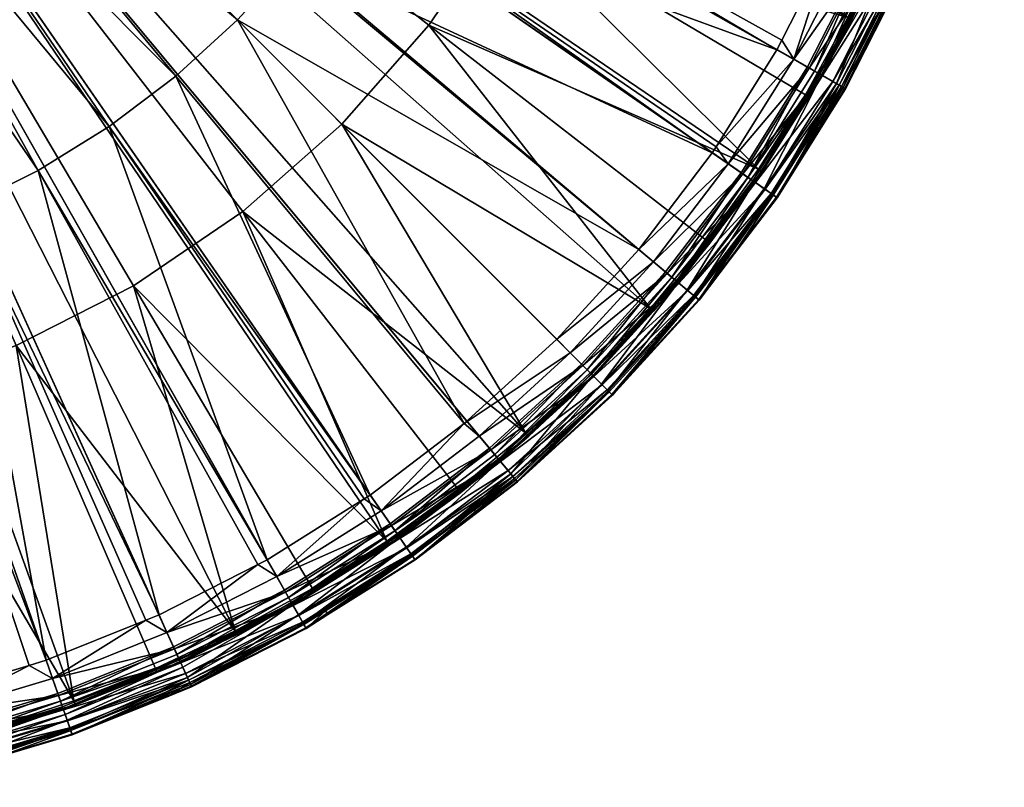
# Model space of a CAD drawing. Extents: x -0.127 to 0.127, y -0.117 to 0.028.
# Tile 248 of 256: x 0.109 to 0.127, y -0.026 to -0.012. Entities that reach past the tile are written whole.
import ezdxf

# ---------------------------------------------------------------- set-up
doc = ezdxf.new("R2010")
doc.units = 0
doc.layers.add('mesh', color=7, linetype='CONTINUOUS')

msp = doc.modelspace()

# ---------------------------------------------------------------- meshes
at = {"layer": 'mesh'}
mesh = msp.add_polyface(dxfattribs=at)
corners = [(0.101175, -0.0001, 0.02275), (0.108667, 0.003208, 0.022697), (0.10894, 0.002503, 0.022697), (0.109147, 0.001775, 0.022697), (0.109286, 0.001032, 0.022697), (0.117119, 0.00365, 0.022539), (0.109356, 0.000278, 0.022697), (0.117396, 0.002163, 0.022539), (0.109356, -0.000478, 0.022697), (0.117536, 0.000656, 0.022539), (0.109286, -0.001232, 0.022697), (0.117536, -0.000856, 0.022539), (0.109147, -0.001975, 0.022697), (0.117396, -0.002363, 0.022539), (0.10894, -0.002703, 0.022697), (0.117119, -0.00385, 0.022539), (0.116704, -0.005305, 0.022539), (0.108667, -0.003408, 0.022697), (0.116158, -0.006716, 0.022539), (0.10833, -0.004085, 0.022697), (0.115484, -0.00807, 0.022539), (0.107932, -0.004729, 0.022697), (0.114687, -0.009356, 0.022539), (0.107476, -0.005332, 0.022697), (0.106966, -0.005891, 0.022697), (0.113776, -0.010564, 0.022539), (0.106407, -0.006401, 0.022697), (0.123895, -0.011677, 0.00815), (0.125167, -0.008738, 0.00815), (0.101175, -0.0001, 0.00815), (0.126562, -0.0025, 0.00815), (0.126662, 0.000701, 0.00815), (0.112852, -0.015154, 0.00805), (0.110873, -0.016499, 0.00805), (0.101175, -0.0001, 0.00805), (0.120142, 0.001693, 0.00805), (0.120217, -0.000698, 0.00805), (0.11866, -0.007666, 0.00805), (0.117574, -0.009798, 0.00805), (0.11947, -0.005415, 0.00805), (0.120746, -0.016439, 0.00955), (0.122131, -0.014619, 0.00955), (0.101175, -0.0001, 0.00955), (0.124387, -0.010644, 0.00955), (0.125239, -0.00852, 0.00955), (0.126355, -0.004088, 0.00955), (0.126612, -0.001815, 0.00955), (0.126509, 0.002754, 0.00955), (0.126151, 0.005014, 0.00955), (0.126662, 0.000701, 0.00945), (0.126562, -0.0025, 0.00945), (0.125167, -0.008738, 0.00945), (0.123895, -0.011677, 0.00945), (0.123092, -0.012536, 0.0002), (0.124119, -0.010522, 0.0002), (0.101175, -0.0001, 0.0002), (0.125611, -0.006257, 0.0002), (0.126064, -0.004042, 0.0002), (0.126368, 0.000465, 0.0002), (0.126216, 0.002722, 0.0002)]
mesh.append_faces([[corners[k] for k in face] for face in [(0, 1, 2, 2), (0, 2, 3, 3), (4, 3, 5, 5), (0, 3, 4, 4), (6, 4, 7, 7), (0, 4, 6, 6), (8, 6, 9, 9), (0, 6, 8, 8), (10, 8, 11, 11), (0, 8, 10, 10), (12, 10, 13, 13), (0, 10, 12, 12), (14, 15, 16, 16), (14, 12, 15, 15), (0, 12, 14, 14), (17, 16, 18, 18), (17, 14, 16, 16), (0, 14, 17, 17), (19, 18, 20, 20), (19, 17, 18, 18), (0, 17, 19, 19), (21, 20, 22, 22), (21, 19, 20, 20), (0, 19, 21, 21), (23, 21, 22, 22), (0, 21, 23, 23), (24, 23, 25, 25), (0, 23, 24, 24), (0, 24, 26, 26), (27, 28, 29, 29), (30, 31, 29, 29), (32, 33, 34, 34), (35, 36, 34, 34), (34, 37, 38, 38), (39, 37, 34, 34), (40, 41, 42, 42), (43, 44, 42, 42), (45, 46, 42, 42), (47, 48, 42, 42), (49, 50, 42, 42), (51, 52, 42, 42), (53, 54, 55, 55), (56, 57, 55, 55), (58, 59, 55, 55)]])
mesh = msp.add_polyface(dxfattribs=at)
corners = [(0.10638, -0.01563, 0.022539), (0.108978, -0.02338, 0.022275), (0.107177, -0.02392, 0.022275), (0.10779, -0.015083, 0.022539), (0.111093, -0.022562, 0.022275), (0.109288, -0.023286, 0.022275), (0.109145, -0.014409, 0.022539), (0.113124, -0.021553, 0.022275), (0.111334, -0.022466, 0.022275), (0.110431, -0.013612, 0.022539), (0.115054, -0.020361, 0.022275), (0.113298, -0.021465, 0.022275), (0.111638, -0.012701, 0.022539), (0.115164, -0.020292, 0.022275), (0.104925, -0.016044, 0.022539), (0.106796, -0.023998, 0.022275), (0.103438, -0.016322, 0.022539), (0.105018, -0.024362, 0.022275), (0.101931, -0.016461, 0.022539), (0.102827, -0.024609, 0.022275), (0.100418, -0.016461, 0.022539), (0.100624, -0.024659, 0.022275), (0.111478, -0.022784, 0.022216), (0.11347, -0.021769, 0.022216), (0.101175, -0.0001, 0.00815), (0.106737, -0.024986, 0.00815), (0.109813, -0.024092, 0.00815), (0.103574, -0.025487, 0.00815), (0.112751, -0.022821, 0.00815), (0.115508, -0.021191, 0.00815), (0.101175, -0.0001, 0.00955), (0.100603, -0.025588, 0.00955), (0.10289, -0.025537, 0.00955), (0.09832, -0.025434, 0.00955), (0.107404, -0.024822, 0.00955), (0.109595, -0.024164, 0.00955), (0.105163, -0.025281, 0.00955), (0.113757, -0.022274, 0.00955), (0.115694, -0.021057, 0.00955), (0.111718, -0.023312, 0.00955), (0.115508, -0.021191, 0.00945), (0.112751, -0.022821, 0.00945), (0.106737, -0.024986, 0.00945), (0.103574, -0.025487, 0.00945), (0.109813, -0.024092, 0.00945), (0.101175, -0.0001, 0.0002), (0.10287, -0.025243, 0.0002), (0.105117, -0.02499, 0.0002), (0.100609, -0.025294, 0.0002), (0.109498, -0.023886, 0.0002), (0.111596, -0.023044, 0.0002), (0.107332, -0.024536, 0.0002), (0.113611, -0.022017, 0.0002), (0.115526, -0.020814, 0.0002), (0.101773, -0.019143, 0.00805), (0.100376, -0.025511, 0.000926), (0.099382, -0.019068, 0.00805), (0.104155, -0.018917, 0.00805), (0.103567, -0.025411, 0.000926), (0.10649, -0.018396, 0.00805), (0.106721, -0.024911, 0.000926), (0.108741, -0.017585, 0.00805), (0.109787, -0.024021, 0.000926), (0.112717, -0.022753, 0.000926), (0.111272, -0.023433, 0.000926), (0.110873, -0.016499, 0.00805), (0.114116, -0.021983, 0.000926), (0.115465, -0.021127, 0.000926), (0.112852, -0.015154, 0.00805)]
mesh.append_faces([[corners[k] for k in face] for face in [(0, 1, 2, 2), (3, 4, 5, 5), (6, 7, 8, 8), (9, 10, 11, 11), (9, 12, 13, 13), (6, 11, 7, 7), (6, 9, 11, 11), (3, 8, 4, 4), (3, 6, 8, 8), (0, 5, 1, 1), (0, 3, 5, 5), (14, 2, 15, 15), (14, 0, 2, 2), (16, 14, 17, 17), (18, 16, 19, 19), (20, 18, 21, 21), (22, 8, 7, 7), (23, 7, 11, 11), (23, 22, 7, 7), (24, 25, 26, 26), (24, 27, 25, 25), (24, 28, 29, 29), (30, 31, 32, 32), (30, 33, 31, 31), (30, 34, 35, 35), (30, 36, 34, 34), (30, 37, 38, 38), (30, 39, 37, 37), (30, 40, 41, 41), (30, 42, 43, 43), (30, 44, 42, 42), (45, 46, 47, 47), (45, 48, 46, 46), (45, 49, 50, 50), (45, 51, 49, 49), (45, 52, 53, 53), (54, 55, 56, 56), (57, 58, 54, 54), (59, 60, 57, 57), (61, 62, 59, 59), (61, 63, 64, 64), (65, 63, 61, 61), (65, 66, 63, 63), (65, 67, 66, 66), (68, 67, 65, 65)]])
mesh = msp.add_polyface(dxfattribs=at)
corners = [(0.107476, -0.005332, 0.022697), (0.114687, -0.009356, 0.022539), (0.113776, -0.010564, 0.022539), (0.106966, -0.005891, 0.022697), (0.112756, -0.011682, 0.022539), (0.106407, -0.006401, 0.022697), (0.111638, -0.012701, 0.022539), (0.105803, -0.006857, 0.022697), (0.110431, -0.013612, 0.022539), (0.10516, -0.007255, 0.022697), (0.109145, -0.014409, 0.022539), (0.104483, -0.007592, 0.022697), (0.10779, -0.015083, 0.022539), (0.103777, -0.007866, 0.022697), (0.10638, -0.01563, 0.022539), (0.10305, -0.008073, 0.022697), (0.104925, -0.016044, 0.022539), (0.102306, -0.008212, 0.022697), (0.103438, -0.016322, 0.022539), (0.101553, -0.008281, 0.022697), (0.101931, -0.016461, 0.022539), (0.100796, -0.008281, 0.022697), (0.100418, -0.016461, 0.022539), (0.100043, -0.008212, 0.022697), (0.100374, -0.025587, 0.00815), (0.103574, -0.025487, 0.00815), (0.101175, -0.0001, 0.00815), (0.115508, -0.021191, 0.00815), (0.118038, -0.019228, 0.00815), (0.109813, -0.024092, 0.00815), (0.112751, -0.022821, 0.00815), (0.120303, -0.016963, 0.00815), (0.101175, -0.0001, 0.00805), (0.116229, -0.011777, 0.00805), (0.114647, -0.013572, 0.00805), (0.112852, -0.015154, 0.00805), (0.108741, -0.017585, 0.00805), (0.10649, -0.018396, 0.00805), (0.110873, -0.016499, 0.00805), (0.101773, -0.019143, 0.00805), (0.099382, -0.019068, 0.00805), (0.104155, -0.018917, 0.00805), (0.117574, -0.009798, 0.00805), (0.10289, -0.025537, 0.00955), (0.105163, -0.025281, 0.00955), (0.101175, -0.0001, 0.00955), (0.109595, -0.024164, 0.00955), (0.111718, -0.023312, 0.00955), (0.115694, -0.021057, 0.00955), (0.117514, -0.019671, 0.00955), (0.118038, -0.019228, 0.00945), (0.115508, -0.021191, 0.00945), (0.120303, -0.016963, 0.00945), (0.112751, -0.022821, 0.00945), (0.109813, -0.024092, 0.00945), (0.103574, -0.025487, 0.00945), (0.100374, -0.025587, 0.00945), (0.118994, -0.017919, 0.0002), (0.120519, -0.01625, 0.0002), (0.101175, -0.0001, 0.0002), (0.098353, -0.025142, 0.0002), (0.100609, -0.025294, 0.0002), (0.105117, -0.02499, 0.0002), (0.107332, -0.024536, 0.0002), (0.115526, -0.020814, 0.0002), (0.117325, -0.019445, 0.0002), (0.111596, -0.023044, 0.0002), (0.113611, -0.022017, 0.0002)]
mesh.append_faces([[corners[k] for k in face] for face in [(0, 1, 2, 2), (3, 2, 4, 4), (5, 4, 6, 6), (5, 3, 4, 4), (7, 6, 8, 8), (7, 5, 6, 6), (9, 8, 10, 10), (9, 7, 8, 8), (11, 10, 12, 12), (11, 9, 10, 10), (13, 12, 14, 14), (13, 11, 12, 12), (15, 14, 16, 16), (15, 13, 14, 14), (17, 16, 18, 18), (17, 15, 16, 16), (19, 18, 20, 20), (19, 17, 18, 18), (21, 20, 22, 22), (21, 19, 20, 20), (23, 21, 22, 22), (24, 25, 26, 26), (26, 27, 28, 28), (29, 30, 26, 26), (28, 31, 26, 26), (32, 33, 34, 34), (35, 32, 34, 34), (32, 36, 37, 37), (32, 38, 36, 36), (32, 39, 40, 40), (32, 41, 39, 39), (37, 41, 32, 32), (32, 42, 33, 33), (43, 44, 45, 45), (46, 47, 45, 45), (48, 49, 45, 45), (45, 50, 51, 51), (52, 50, 45, 45), (53, 54, 45, 45), (55, 56, 45, 45), (57, 58, 59, 59), (60, 61, 59, 59), (62, 63, 59, 59), (59, 64, 65, 65), (66, 67, 59, 59)]])
mesh = msp.add_polyface(dxfattribs=at)
corners = [(0.114687, -0.009356, 0.022539), (0.121436, -0.01398, 0.022275), (0.121367, -0.014089, 0.022275), (0.115484, -0.00807, 0.022539), (0.122628, -0.01205, 0.022275), (0.12254, -0.012223, 0.022275), (0.116158, -0.006716, 0.022539), (0.123637, -0.010018, 0.022275), (0.12354, -0.010259, 0.022275), (0.113776, -0.010564, 0.022539), (0.121655, -0.014289, 0.022216), (0.121921, -0.014473, 0.022072), (0.1203, -0.016067, 0.022216), (0.122149, -0.014631, 0.02185), (0.120549, -0.016275, 0.022072), (0.122844, -0.012396, 0.022216), (0.122265, -0.014433, 0.00815), (0.120303, -0.016963, 0.00945), (0.122265, -0.014433, 0.00945), (0.101175, -0.0001, 0.00815), (0.123895, -0.011677, 0.00815), (0.120303, -0.016963, 0.00815), (0.120032, -0.015843, 0.022275), (0.112756, -0.011682, 0.022539), (0.118545, -0.01747, 0.022275), (0.111638, -0.012701, 0.022539), (0.116866, -0.018996, 0.022275), (0.101175, -0.0001, 0.00955), (0.119202, -0.018127, 0.00955), (0.120746, -0.016439, 0.00955), (0.117514, -0.019671, 0.00955), (0.123348, -0.012682, 0.00955), (0.124387, -0.010644, 0.00955), (0.122131, -0.014619, 0.00955), (0.123895, -0.011677, 0.00945), (0.101175, -0.0001, 0.0002), (0.117325, -0.019445, 0.0002), (0.118994, -0.017919, 0.0002), (0.121889, -0.014451, 0.0002), (0.123092, -0.012536, 0.0002), (0.120519, -0.01625, 0.0002), (0.122265, -0.014433, 0.000726), (0.121304, -0.015714, 0.0005), (0.121324, -0.015729, 0.000726), (0.122136, -0.014622, 0.0005), (0.114647, -0.013572, 0.00805), (0.116229, -0.011777, 0.00805), (0.120245, -0.016913, 0.000926), (0.121263, -0.015682, 0.000926), (0.122202, -0.01439, 0.000926), (0.117574, -0.009798, 0.00805), (0.123058, -0.013042, 0.000926), (0.11866, -0.007666, 0.00805), (0.123827, -0.011642, 0.000926), (0.119152, -0.018077, 0.000926), (0.120635, -0.016346, 0.00024), (0.122012, -0.014536, 0.00024), (0.120719, -0.016417, 0.00035), (0.122103, -0.014599, 0.00035), (0.12075, -0.016442, 0.0005)]
mesh.append_faces([[corners[k] for k in face] for face in [(0, 1, 2, 2), (3, 4, 5, 5), (6, 7, 8, 8), (3, 8, 4, 4), (3, 6, 8, 8), (0, 5, 1, 1), (0, 3, 5, 5), (9, 0, 2, 2), (10, 2, 1, 1), (11, 12, 10, 10), (13, 14, 11, 11), (15, 10, 1, 1), (16, 17, 18, 18), (19, 16, 20, 20), (19, 21, 16, 16), (9, 2, 22, 22), (23, 22, 24, 24), (23, 9, 22, 22), (25, 23, 26, 26), (27, 28, 29, 29), (27, 30, 28, 28), (27, 31, 32, 32), (27, 33, 31, 31), (10, 22, 2, 2), (10, 12, 22, 22), (27, 18, 17, 17), (27, 34, 18, 18), (35, 36, 37, 37), (35, 38, 39, 39), (35, 40, 38, 38), (41, 42, 43, 43), (41, 44, 42, 42), (45, 46, 47, 47), (46, 48, 47, 47), (46, 49, 48, 48), (50, 49, 46, 46), (50, 51, 49, 49), (52, 53, 50, 50), (47, 54, 45, 45), (48, 41, 43, 43), (49, 41, 48, 48), (55, 56, 38, 38), (57, 58, 56, 56), (59, 44, 58, 58)]])
mesh = msp.add_polyface(dxfattribs=at)
corners = [(0.116158, -0.006716, 0.022539), (0.124361, -0.008213, 0.022275), (0.123637, -0.010018, 0.022275), (0.122473, -0.014856, 0.020887), (0.122542, -0.014904, 0.010054), (0.121694, -0.016017, 0.010054), (0.123463, -0.013281, 0.020887), (0.123535, -0.013323, 0.010054), (0.122844, -0.012396, 0.022216), (0.12254, -0.012223, 0.022275), (0.122628, -0.01205, 0.022275), (0.123669, -0.012864, 0.021238), (0.122324, -0.014752, 0.021566), (0.120762, -0.016452, 0.02185), (0.122149, -0.014631, 0.02185), (0.122434, -0.014829, 0.021238), (0.120925, -0.016589, 0.021566), (0.121628, -0.015966, 0.020887), (0.121028, -0.016675, 0.021238), (0.121436, -0.01398, 0.022275), (0.123126, -0.012555, 0.022072), (0.121655, -0.014289, 0.022216), (0.121921, -0.014473, 0.022072), (0.123367, -0.012692, 0.02185), (0.123552, -0.012797, 0.021566), (0.12354, -0.010259, 0.022275), (0.122533, -0.014897, 0.009942), (0.122265, -0.014433, 0.00815), (0.122265, -0.014433, 0.00945), (0.123895, -0.011677, 0.00815), (0.120913, -0.016579, 0.0096), (0.12231, -0.014743, 0.0096), (0.122131, -0.014619, 0.00955), (0.121047, -0.01669, 0.00974), (0.122454, -0.014842, 0.00974), (0.12112, -0.016752, 0.009942), (0.123741, -0.012905, 0.009836), (0.123621, -0.012836, 0.00966), (0.123348, -0.012682, 0.00955), (0.123124, -0.013081, 0.000726), (0.122136, -0.014622, 0.0005), (0.122265, -0.014433, 0.000726), (0.12311, -0.013072, 0.0005), (0.123353, -0.012684, 0.0005), (0.117574, -0.009798, 0.00805), (0.123827, -0.011642, 0.000926), (0.123058, -0.013042, 0.000926), (0.11866, -0.007666, 0.00805), (0.124507, -0.010197, 0.000926), (0.125095, -0.008712, 0.000926), (0.122202, -0.01439, 0.000926), (0.123318, -0.012665, 0.00035), (0.122103, -0.014599, 0.00035), (0.122012, -0.014536, 0.00024), (0.123223, -0.01261, 0.00024), (0.123092, -0.012536, 0.0002), (0.121889, -0.014451, 0.0002)]
mesh.append_faces([[corners[k] for k in face] for face in [(0, 1, 2, 2), (3, 4, 5, 5), (6, 4, 3, 3), (6, 7, 4, 4), (8, 9, 10, 10), (3, 11, 6, 6), (12, 13, 14, 14), (15, 16, 12, 12), (17, 18, 15, 15), (8, 19, 9, 9), (20, 21, 8, 8), (20, 22, 21, 21), (23, 22, 20, 20), (23, 14, 22, 22), (24, 14, 23, 23), (24, 12, 14, 14), (11, 15, 12, 12), (3, 15, 11, 11), (3, 17, 15, 15), (10, 25, 8, 8), (26, 4, 7, 7), (5, 4, 26, 26), (27, 28, 29, 29), (30, 31, 32, 32), (33, 34, 31, 31), (35, 26, 34, 34), (36, 34, 26, 26), (37, 31, 34, 34), (38, 31, 37, 37), (38, 32, 31, 31), (39, 40, 41, 41), (39, 42, 40, 40), (43, 42, 39, 39), (44, 45, 46, 46), (47, 48, 45, 45), (47, 49, 48, 48), (50, 39, 41, 41), (46, 39, 50, 50), (43, 40, 42, 42), (51, 40, 43, 43), (51, 52, 40, 40), (51, 53, 52, 52), (54, 53, 51, 51), (55, 53, 54, 54), (55, 56, 53, 53)]])
mesh = msp.add_polyface(dxfattribs=at)
corners = [(0.12371, -0.012887, 0.020887), (0.123535, -0.013323, 0.010054), (0.123463, -0.013281, 0.020887), (0.123783, -0.012929, 0.010054), (0.124766, -0.010816, 0.020887), (0.124842, -0.01085, 0.010054), (0.124939, -0.010384, 0.020887), (0.123669, -0.012864, 0.021238), (0.124722, -0.010796, 0.021238), (0.123552, -0.012797, 0.021566), (0.1246, -0.01074, 0.021566), (0.123367, -0.012692, 0.02185), (0.124406, -0.010652, 0.02185), (0.123126, -0.012555, 0.022072), (0.124154, -0.010538, 0.022072), (0.122844, -0.012396, 0.022216), (0.122324, -0.014752, 0.021566), (0.123859, -0.010404, 0.022216), (0.12354, -0.010259, 0.022275), (0.123773, -0.012923, 0.009942), (0.122533, -0.014897, 0.009942), (0.124831, -0.010845, 0.009942), (0.124798, -0.01083, 0.009836), (0.123895, -0.011677, 0.00815), (0.122265, -0.014433, 0.00945), (0.123895, -0.011677, 0.00945), (0.123741, -0.012905, 0.009836), (0.123621, -0.012836, 0.00966), (0.122454, -0.014842, 0.00974), (0.123348, -0.012682, 0.00955), (0.124489, -0.01069, 0.009563), (0.124387, -0.010644, 0.00955), (0.124672, -0.010773, 0.00966), (0.123895, -0.011677, 0.000726), (0.123353, -0.012684, 0.0005), (0.123124, -0.013081, 0.000726), (0.124392, -0.010646, 0.0005), (0.124577, -0.010227, 0.000726), (0.123058, -0.013042, 0.000926), (0.123827, -0.011642, 0.000926), (0.124507, -0.010197, 0.000926), (0.123223, -0.01261, 0.00024), (0.124119, -0.010522, 0.0002), (0.123092, -0.012536, 0.0002), (0.124255, -0.010584, 0.00024), (0.123318, -0.012665, 0.00035), (0.124355, -0.010629, 0.00035)]
mesh.append_faces([[corners[k] for k in face] for face in [(0, 1, 2, 2), (0, 3, 1, 1), (4, 3, 0, 0), (4, 5, 3, 3), (6, 5, 4, 4), (7, 0, 2, 2), (7, 4, 0, 0), (7, 8, 4, 4), (9, 8, 7, 7), (9, 10, 8, 8), (11, 10, 9, 9), (11, 12, 10, 10), (13, 12, 11, 11), (13, 14, 12, 12), (15, 14, 13, 13), (7, 16, 9, 9), (15, 17, 14, 14), (15, 18, 17, 17), (19, 1, 3, 3), (19, 20, 1, 1), (19, 21, 22, 22), (3, 21, 19, 19), (3, 5, 21, 21), (23, 24, 25, 25), (26, 20, 19, 19), (27, 28, 26, 26), (29, 30, 31, 31), (27, 30, 29, 29), (27, 32, 30, 30), (26, 32, 27, 27), (26, 22, 32, 32), (19, 22, 26, 26), (33, 34, 35, 35), (33, 36, 34, 34), (37, 36, 33, 33), (38, 33, 35, 35), (39, 33, 38, 38), (39, 37, 33, 33), (40, 37, 39, 39), (41, 42, 43, 43), (41, 44, 42, 42), (45, 44, 41, 41), (45, 46, 44, 44), (34, 46, 45, 45), (34, 36, 46, 46)]])
mesh = msp.add_polyface(dxfattribs=at)
corners = [(0.110431, -0.013612, 0.022539), (0.115164, -0.020292, 0.022275), (0.115054, -0.020361, 0.022275), (0.11778, -0.01999, 0.020887), (0.117092, -0.02062, 0.010054), (0.11704, -0.020554, 0.020887), (0.11775, -0.019954, 0.021238), (0.11593, -0.021399, 0.020887), (0.115363, -0.02058, 0.022216), (0.11347, -0.021769, 0.022216), (0.115548, -0.020846, 0.022072), (0.11735, -0.019474, 0.022072), (0.117142, -0.019226, 0.022216), (0.117527, -0.019687, 0.02185), (0.115706, -0.021074, 0.02185), (0.117664, -0.01985, 0.021566), (0.115827, -0.021249, 0.021566), (0.115903, -0.021359, 0.021238), (0.117826, -0.020046, 0.009942), (0.115972, -0.021458, 0.009942), (0.118038, -0.019228, 0.00815), (0.115508, -0.021191, 0.00945), (0.118038, -0.019228, 0.00945), (0.115508, -0.021191, 0.00815), (0.111638, -0.012701, 0.022539), (0.116866, -0.018996, 0.022275), (0.112756, -0.011682, 0.022539), (0.118545, -0.01747, 0.022275), (0.117803, -0.020018, 0.009836), (0.117714, -0.019911, 0.00966), (0.115917, -0.021379, 0.00974), (0.117514, -0.019671, 0.00955), (0.115818, -0.021236, 0.0096), (0.115694, -0.021057, 0.00955), (0.116804, -0.020249, 0.000726), (0.115697, -0.021061, 0.0005), (0.115508, -0.021191, 0.000726), (0.116789, -0.020229, 0.0005), (0.118038, -0.019228, 0.000726), (0.117517, -0.019675, 0.0005), (0.112852, -0.015154, 0.00805), (0.116757, -0.020189, 0.000926), (0.115465, -0.021127, 0.000926), (0.117988, -0.019171, 0.000926), (0.114647, -0.013572, 0.00805), (0.119152, -0.018077, 0.000926), (0.117491, -0.019644, 0.00035), (0.115674, -0.021028, 0.00035), (0.115611, -0.020938, 0.00024), (0.117421, -0.01956, 0.00024), (0.117325, -0.019445, 0.0002), (0.115526, -0.020814, 0.0002)]
mesh.append_faces([[corners[k] for k in face] for face in [(0, 1, 2, 2), (3, 4, 5, 5), (6, 3, 5, 5), (7, 6, 5, 5), (8, 2, 1, 1), (8, 9, 2, 2), (10, 9, 8, 8), (11, 8, 12, 12), (11, 10, 8, 8), (13, 10, 11, 11), (13, 14, 10, 10), (15, 14, 13, 13), (15, 16, 14, 14), (6, 16, 15, 15), (7, 17, 6, 6), (18, 19, 4, 4), (20, 21, 22, 22), (23, 21, 20, 20), (24, 25, 1, 1), (26, 27, 25, 25), (8, 1, 25, 25), (12, 8, 25, 25), (28, 19, 18, 18), (29, 30, 28, 28), (31, 32, 29, 29), (31, 33, 32, 32), (34, 35, 36, 36), (34, 37, 35, 35), (38, 37, 34, 34), (38, 39, 37, 37), (40, 41, 42, 42), (40, 43, 41, 41), (44, 43, 40, 40), (44, 45, 43, 43), (42, 34, 36, 36), (41, 34, 42, 42), (41, 38, 34, 34), (43, 38, 41, 41), (39, 35, 37, 37), (46, 35, 39, 39), (46, 47, 35, 35), (46, 48, 47, 47), (49, 48, 46, 46), (50, 48, 49, 49), (50, 51, 48, 48)]])
mesh = msp.add_polyface(dxfattribs=at)
corners = [(0.121065, -0.016706, 0.020887), (0.121129, -0.016759, 0.010054), (0.119556, -0.018481, 0.010054), (0.121628, -0.015966, 0.020887), (0.121694, -0.016017, 0.010054), (0.122473, -0.014856, 0.020887), (0.119463, -0.018388, 0.021238), (0.121028, -0.016675, 0.021238), (0.119368, -0.018293, 0.021566), (0.120925, -0.016589, 0.021566), (0.119217, -0.018142, 0.02185), (0.120762, -0.016452, 0.02185), (0.119021, -0.017946, 0.022072), (0.120549, -0.016275, 0.022072), (0.118792, -0.017717, 0.022216), (0.1203, -0.016067, 0.022216), (0.118545, -0.01747, 0.022275), (0.121921, -0.014473, 0.022072), (0.122149, -0.014631, 0.02185), (0.122324, -0.014752, 0.021566), (0.122434, -0.014829, 0.021238), (0.12112, -0.016752, 0.009942), (0.122533, -0.014897, 0.009942), (0.120303, -0.016963, 0.00815), (0.120303, -0.016963, 0.00945), (0.122265, -0.014433, 0.00815), (0.118038, -0.019228, 0.00945), (0.120032, -0.015843, 0.022275), (0.119356, -0.018282, 0.0096), (0.120913, -0.016579, 0.0096), (0.120746, -0.016439, 0.00955), (0.11948, -0.018405, 0.00974), (0.121047, -0.01669, 0.00974), (0.119547, -0.018473, 0.009942), (0.122131, -0.014619, 0.00955), (0.12231, -0.014743, 0.0096), (0.122454, -0.014842, 0.00974), (0.120303, -0.016963, 0.000726), (0.12075, -0.016442, 0.0005), (0.119206, -0.018131, 0.0005), (0.121324, -0.015729, 0.000726), (0.121304, -0.015714, 0.0005), (0.120245, -0.016913, 0.000926), (0.119152, -0.018077, 0.000926), (0.121263, -0.015682, 0.000926), (0.1191, -0.018025, 0.00024), (0.120519, -0.01625, 0.0002), (0.118994, -0.017919, 0.0002), (0.120635, -0.016346, 0.00024), (0.119178, -0.018103, 0.00035), (0.120719, -0.016417, 0.00035), (0.121889, -0.014451, 0.0002), (0.122012, -0.014536, 0.00024), (0.122103, -0.014599, 0.00035), (0.122136, -0.014622, 0.0005)]
mesh.append_faces([[corners[k] for k in face] for face in [(0, 1, 2, 2), (3, 1, 0, 0), (3, 4, 1, 1), (5, 4, 3, 3), (6, 7, 0, 0), (8, 9, 7, 7), (10, 11, 9, 9), (12, 11, 10, 10), (12, 13, 11, 11), (14, 13, 12, 12), (14, 15, 13, 13), (16, 15, 14, 14), (17, 13, 15, 15), (18, 11, 13, 13), (19, 9, 11, 11), (20, 7, 9, 9), (3, 0, 7, 7), (21, 1, 4, 4), (2, 1, 21, 21), (4, 22, 21, 21), (23, 24, 25, 25), (23, 26, 24, 24), (16, 27, 15, 15), (28, 29, 30, 30), (31, 32, 29, 29), (33, 21, 32, 32), (29, 34, 30, 30), (32, 35, 29, 29), (21, 36, 32, 32), (37, 38, 39, 39), (40, 38, 37, 37), (40, 41, 38, 38), (42, 37, 43, 43), (42, 40, 37, 37), (44, 40, 42, 42), (45, 46, 47, 47), (45, 48, 46, 46), (49, 48, 45, 45), (49, 50, 48, 48), (39, 50, 49, 49), (39, 38, 50, 50), (48, 51, 46, 46), (50, 52, 48, 48), (38, 53, 50, 50), (41, 54, 38, 38)]])
mesh = msp.add_polyface(dxfattribs=at)
corners = [(0.101931, -0.016461, 0.022539), (0.102309, -0.024621, 0.022275), (0.100624, -0.024659, 0.022275), (0.103438, -0.016322, 0.022539), (0.104567, -0.024413, 0.022275), (0.102827, -0.024609, 0.022275), (0.104925, -0.016044, 0.022539), (0.106796, -0.023998, 0.022275), (0.105018, -0.024362, 0.022275), (0.100418, -0.016461, 0.022539), (0.100042, -0.024619, 0.022275), (0.109404, -0.023617, 0.022216), (0.109288, -0.023286, 0.022275), (0.111093, -0.022562, 0.022275), (0.107262, -0.02426, 0.022216), (0.107177, -0.02392, 0.022275), (0.108978, -0.02338, 0.022275), (0.109732, -0.024557, 0.020887), (0.111871, -0.023648, 0.021238), (0.111459, -0.023864, 0.020887), (0.109511, -0.023922, 0.022072), (0.111478, -0.022784, 0.022216), (0.111612, -0.023079, 0.022072), (0.111727, -0.023332, 0.02185), (0.109602, -0.024184, 0.02185), (0.111815, -0.023525, 0.021566), (0.109672, -0.024385, 0.021566), (0.109717, -0.024512, 0.021238), (0.11192, -0.023757, 0.009942), (0.109756, -0.024625, 0.009942), (0.111492, -0.023941, 0.010054), (0.111718, -0.023312, 0.00955), (0.109632, -0.024269, 0.009563), (0.111764, -0.023414, 0.009563), (0.109595, -0.024164, 0.00955), (0.109667, -0.02437, 0.0096), (0.111848, -0.023597, 0.00966), (0.111302, -0.023503, 0.000726), (0.109597, -0.024169, 0.0005), (0.109813, -0.024092, 0.000726), (0.111296, -0.023487, 0.0005), (0.101773, -0.019143, 0.00805), (0.101973, -0.025511, 0.000926), (0.100376, -0.025511, 0.000926), (0.103567, -0.025411, 0.000926), (0.104155, -0.018917, 0.00805), (0.105152, -0.025211, 0.000926), (0.106721, -0.024911, 0.000926), (0.10649, -0.018396, 0.00805), (0.108268, -0.024514, 0.000926), (0.109787, -0.024021, 0.000926), (0.108741, -0.017585, 0.00805), (0.111272, -0.023433, 0.000926), (0.11172, -0.023317, 0.0005), (0.111704, -0.023281, 0.00035), (0.109584, -0.024131, 0.00035), (0.109547, -0.024027, 0.00024), (0.111658, -0.023181, 0.00024), (0.111596, -0.023044, 0.0002), (0.109498, -0.023886, 0.0002)]
mesh.append_faces([[corners[k] for k in face] for face in [(0, 1, 2, 2), (3, 4, 5, 5), (6, 7, 8, 8), (3, 8, 4, 4), (0, 5, 1, 1), (9, 2, 10, 10), (11, 12, 13, 13), (14, 15, 16, 16), (17, 18, 19, 19), (14, 7, 15, 15), (11, 16, 12, 12), (11, 14, 16, 16), (20, 14, 11, 11), (21, 11, 13, 13), (22, 11, 21, 21), (22, 20, 11, 11), (23, 20, 22, 22), (23, 24, 20, 20), (25, 24, 23, 23), (25, 26, 24, 24), (17, 27, 18, 18), (28, 29, 30, 30), (31, 32, 33, 33), (31, 34, 32, 32), (33, 35, 36, 36), (33, 32, 35, 35), (37, 38, 39, 39), (37, 40, 38, 38), (41, 42, 43, 43), (41, 44, 42, 42), (45, 46, 44, 44), (45, 47, 46, 46), (48, 49, 47, 47), (48, 50, 49, 49), (51, 52, 50, 50), (50, 37, 39, 39), (52, 37, 50, 50), (53, 38, 40, 40), (54, 38, 53, 53), (54, 55, 38, 38), (54, 56, 55, 55), (57, 56, 54, 54), (58, 56, 57, 57), (58, 59, 56, 56)]])
mesh = msp.add_polyface(dxfattribs=at)
corners = [(0.11778, -0.01999, 0.020887), (0.117834, -0.020055, 0.010054), (0.117092, -0.02062, 0.010054), (0.119496, -0.018422, 0.020887), (0.119556, -0.018481, 0.010054), (0.121065, -0.016706, 0.020887), (0.11775, -0.019954, 0.021238), (0.119463, -0.018388, 0.021238), (0.117664, -0.01985, 0.021566), (0.119368, -0.018293, 0.021566), (0.117527, -0.019687, 0.02185), (0.119217, -0.018142, 0.02185), (0.11735, -0.019474, 0.022072), (0.119021, -0.017946, 0.022072), (0.117142, -0.019226, 0.022216), (0.118792, -0.017717, 0.022216), (0.121028, -0.016675, 0.021238), (0.120925, -0.016589, 0.021566), (0.117826, -0.020046, 0.009942), (0.119547, -0.018473, 0.009942), (0.12112, -0.016752, 0.009942), (0.118038, -0.019228, 0.00815), (0.118038, -0.019228, 0.00945), (0.120303, -0.016963, 0.00815), (0.116866, -0.018996, 0.022275), (0.118545, -0.01747, 0.022275), (0.117714, -0.019911, 0.00966), (0.119202, -0.018127, 0.00955), (0.117514, -0.019671, 0.00955), (0.119356, -0.018282, 0.0096), (0.117803, -0.020018, 0.009836), (0.11948, -0.018405, 0.00974), (0.120746, -0.016439, 0.00955), (0.120913, -0.016579, 0.0096), (0.121047, -0.01669, 0.00974), (0.119206, -0.018131, 0.000726), (0.117517, -0.019675, 0.0005), (0.118038, -0.019228, 0.000726), (0.119206, -0.018131, 0.0005), (0.120303, -0.016963, 0.000726), (0.117988, -0.019171, 0.000926), (0.119152, -0.018077, 0.000926), (0.117421, -0.01956, 0.00024), (0.118994, -0.017919, 0.0002), (0.117325, -0.019445, 0.0002), (0.1191, -0.018025, 0.00024), (0.117491, -0.019644, 0.00035), (0.119178, -0.018103, 0.00035)]
mesh.append_faces([[corners[k] for k in face] for face in [(0, 1, 2, 2), (3, 1, 0, 0), (3, 4, 1, 1), (5, 4, 3, 3), (6, 3, 0, 0), (6, 7, 3, 3), (8, 7, 6, 6), (8, 9, 7, 7), (10, 9, 8, 8), (10, 11, 9, 9), (12, 11, 10, 10), (12, 13, 11, 11), (14, 13, 12, 12), (14, 15, 13, 13), (7, 5, 3, 3), (9, 16, 7, 7), (11, 17, 9, 9), (18, 2, 1, 1), (1, 19, 18, 18), (1, 4, 19, 19), (4, 20, 19, 19), (21, 22, 23, 23), (24, 15, 14, 14), (24, 25, 15, 15), (26, 27, 28, 28), (26, 29, 27, 27), (30, 29, 26, 26), (30, 31, 29, 29), (18, 31, 30, 30), (18, 19, 31, 31), (29, 32, 27, 27), (31, 33, 29, 29), (19, 34, 31, 31), (35, 36, 37, 37), (35, 38, 36, 36), (39, 38, 35, 35), (40, 35, 37, 37), (41, 35, 40, 40), (41, 39, 35, 35), (42, 43, 44, 44), (42, 45, 43, 43), (46, 45, 42, 42), (46, 47, 45, 45), (36, 47, 46, 46), (36, 38, 47, 47)]])
mesh = msp.add_polyface(dxfattribs=at)
corners = [(0.114355, -0.022388, 0.020887), (0.114003, -0.022709, 0.010054), (0.113962, -0.022636, 0.020887), (0.114398, -0.02246, 0.010054), (0.11593, -0.021399, 0.020887), (0.115978, -0.021468, 0.010054), (0.11704, -0.020554, 0.020887), (0.117092, -0.02062, 0.010054), (0.11347, -0.021769, 0.022216), (0.113298, -0.021465, 0.022275), (0.115054, -0.020361, 0.022275), (0.115548, -0.020846, 0.022072), (0.11363, -0.022051, 0.022072), (0.115706, -0.021074, 0.02185), (0.113767, -0.022292, 0.02185), (0.115827, -0.021249, 0.021566), (0.113872, -0.022477, 0.021566), (0.115903, -0.021359, 0.021238), (0.113938, -0.022594, 0.021238), (0.11775, -0.019954, 0.021238), (0.115972, -0.021458, 0.009942), (0.113997, -0.022698, 0.009942), (0.115508, -0.021191, 0.00815), (0.112751, -0.022821, 0.00945), (0.115508, -0.021191, 0.00945), (0.112751, -0.022821, 0.00815), (0.113864, -0.022463, 0.0096), (0.115694, -0.021057, 0.00955), (0.113757, -0.022274, 0.00955), (0.115818, -0.021236, 0.0096), (0.11395, -0.022615, 0.00974), (0.115917, -0.021379, 0.00974), (0.117803, -0.020018, 0.009836), (0.117714, -0.019911, 0.00966), (0.114155, -0.022049, 0.000726), (0.114147, -0.022035, 0.0005), (0.113759, -0.022278, 0.0005), (0.115508, -0.021191, 0.000726), (0.115697, -0.021061, 0.0005), (0.114116, -0.021983, 0.000926), (0.115465, -0.021127, 0.000926), (0.113685, -0.022148, 0.00024), (0.115526, -0.020814, 0.0002), (0.113611, -0.022017, 0.0002), (0.115611, -0.020938, 0.00024), (0.113739, -0.022243, 0.00035), (0.115674, -0.021028, 0.00035)]
mesh.append_faces([[corners[k] for k in face] for face in [(0, 1, 2, 2), (0, 3, 1, 1), (4, 3, 0, 0), (4, 5, 3, 3), (6, 5, 4, 4), (6, 7, 5, 5), (8, 9, 10, 10), (11, 12, 8, 8), (13, 12, 11, 11), (13, 14, 12, 12), (15, 14, 13, 13), (15, 16, 14, 14), (17, 16, 15, 15), (17, 18, 16, 16), (0, 18, 17, 17), (0, 2, 18, 18), (19, 17, 15, 15), (4, 0, 17, 17), (20, 5, 7, 7), (21, 1, 3, 3), (3, 20, 21, 21), (3, 5, 20, 20), (22, 23, 24, 24), (25, 23, 22, 22), (26, 27, 28, 28), (26, 29, 27, 27), (30, 29, 26, 26), (30, 31, 29, 29), (21, 31, 30, 30), (21, 20, 31, 31), (32, 31, 20, 20), (33, 29, 31, 31), (34, 35, 36, 36), (37, 35, 34, 34), (37, 38, 35, 35), (39, 37, 34, 34), (40, 37, 39, 39), (41, 42, 43, 43), (41, 44, 42, 42), (45, 44, 41, 41), (45, 46, 44, 44), (36, 46, 45, 45), (36, 38, 46, 46), (35, 38, 36, 36)]])
mesh = msp.add_polyface(dxfattribs=at)
corners = [(0.11189, -0.023691, 0.020887), (0.111492, -0.023941, 0.010054), (0.111459, -0.023864, 0.020887), (0.111925, -0.023767, 0.010054), (0.113962, -0.022636, 0.020887), (0.114003, -0.022709, 0.010054), (0.111871, -0.023648, 0.021238), (0.111478, -0.022784, 0.022216), (0.111093, -0.022562, 0.022275), (0.111334, -0.022466, 0.022275), (0.109672, -0.024385, 0.021566), (0.111815, -0.023525, 0.021566), (0.11363, -0.022051, 0.022072), (0.11347, -0.021769, 0.022216), (0.111612, -0.023079, 0.022072), (0.113767, -0.022292, 0.02185), (0.111727, -0.023332, 0.02185), (0.113872, -0.022477, 0.021566), (0.113938, -0.022594, 0.021238), (0.11192, -0.023757, 0.009942), (0.113997, -0.022698, 0.009942), (0.112751, -0.022821, 0.00815), (0.109813, -0.024092, 0.00945), (0.112751, -0.022821, 0.00945), (0.109813, -0.024092, 0.00815), (0.111905, -0.023723, 0.009836), (0.109756, -0.024625, 0.009942), (0.111848, -0.023597, 0.00966), (0.109725, -0.024534, 0.00974), (0.111764, -0.023414, 0.009563), (0.113757, -0.022274, 0.00955), (0.111718, -0.023312, 0.00955), (0.113864, -0.022463, 0.0096), (0.11395, -0.022615, 0.00974), (0.112751, -0.022821, 0.000726), (0.11172, -0.023317, 0.0005), (0.111302, -0.023503, 0.000726), (0.113759, -0.022278, 0.0005), (0.114155, -0.022049, 0.000726), (0.111296, -0.023487, 0.0005), (0.111272, -0.023433, 0.000926), (0.112717, -0.022753, 0.000926), (0.114116, -0.021983, 0.000926), (0.111658, -0.023181, 0.00024), (0.113611, -0.022017, 0.0002), (0.111596, -0.023044, 0.0002), (0.113685, -0.022148, 0.00024), (0.111704, -0.023281, 0.00035), (0.113739, -0.022243, 0.00035)]
mesh.append_faces([[corners[k] for k in face] for face in [(0, 1, 2, 2), (0, 3, 1, 1), (4, 3, 0, 0), (4, 5, 3, 3), (6, 0, 2, 2), (7, 8, 9, 9), (6, 10, 11, 11), (12, 7, 13, 13), (12, 14, 7, 7), (15, 14, 12, 12), (15, 16, 14, 14), (17, 16, 15, 15), (17, 11, 16, 16), (18, 11, 17, 17), (18, 6, 11, 11), (4, 6, 18, 18), (4, 0, 6, 6), (19, 1, 3, 3), (3, 20, 19, 19), (3, 5, 20, 20), (21, 22, 23, 23), (24, 22, 21, 21), (25, 26, 19, 19), (27, 28, 25, 25), (29, 30, 31, 31), (27, 30, 29, 29), (27, 32, 30, 30), (25, 32, 27, 27), (25, 33, 32, 32), (19, 33, 25, 25), (19, 20, 33, 33), (34, 35, 36, 36), (34, 37, 35, 35), (38, 37, 34, 34), (35, 39, 36, 36), (40, 34, 36, 36), (41, 34, 40, 40), (41, 38, 34, 34), (42, 38, 41, 41), (43, 44, 45, 45), (43, 46, 44, 44), (47, 46, 43, 43), (47, 48, 46, 46), (35, 48, 47, 47), (35, 37, 48, 48)]])
mesh = msp.add_polyface(dxfattribs=at)
corners = [(0.108396, -0.024958, 0.020887), (0.107526, -0.025307, 0.010054), (0.107506, -0.025225, 0.020887), (0.10842, -0.025038, 0.010054), (0.109732, -0.024557, 0.020887), (0.10976, -0.024636, 0.010054), (0.111459, -0.023864, 0.020887), (0.111492, -0.023941, 0.010054), (0.109511, -0.023922, 0.022072), (0.107342, -0.024574, 0.022072), (0.107262, -0.02426, 0.022216), (0.109602, -0.024184, 0.02185), (0.107409, -0.024842, 0.02185), (0.109672, -0.024385, 0.021566), (0.107461, -0.025049, 0.021566), (0.109717, -0.024512, 0.021238), (0.107494, -0.025179, 0.021238), (0.111871, -0.023648, 0.021238), (0.109756, -0.024625, 0.009942), (0.107523, -0.025295, 0.009942), (0.107431, -0.02493, 0.009563), (0.109595, -0.024164, 0.00955), (0.107404, -0.024822, 0.00955), (0.109632, -0.024269, 0.009563), (0.109813, -0.024092, 0.00815), (0.106737, -0.024986, 0.00945), (0.109813, -0.024092, 0.00945), (0.106737, -0.024986, 0.00815), (0.107457, -0.025033, 0.0096), (0.109667, -0.02437, 0.0096), (0.1075, -0.025202, 0.00974), (0.109725, -0.024534, 0.00974), (0.111905, -0.023723, 0.009836), (0.111848, -0.023597, 0.00966), (0.108289, -0.024587, 0.000726), (0.108282, -0.024564, 0.0005), (0.107405, -0.024827, 0.0005), (0.109813, -0.024092, 0.000726), (0.109597, -0.024169, 0.0005), (0.108268, -0.024514, 0.000926), (0.109787, -0.024021, 0.000926), (0.107369, -0.024682, 0.00024), (0.109498, -0.023886, 0.0002), (0.107332, -0.024536, 0.0002), (0.109547, -0.024027, 0.00024), (0.107396, -0.024788, 0.00035), (0.109584, -0.024131, 0.00035)]
mesh.append_faces([[corners[k] for k in face] for face in [(0, 1, 2, 2), (0, 3, 1, 1), (4, 3, 0, 0), (4, 5, 3, 3), (6, 5, 4, 4), (6, 7, 5, 5), (8, 9, 10, 10), (11, 9, 8, 8), (11, 12, 9, 9), (13, 12, 11, 11), (13, 14, 12, 12), (15, 14, 13, 13), (15, 16, 14, 14), (0, 16, 15, 15), (0, 2, 16, 16), (17, 15, 13, 13), (4, 0, 15, 15), (18, 5, 7, 7), (19, 1, 3, 3), (20, 21, 22, 22), (20, 23, 21, 21), (3, 18, 19, 19), (3, 5, 18, 18), (24, 25, 26, 26), (27, 25, 24, 24), (28, 23, 20, 20), (28, 29, 23, 23), (30, 29, 28, 28), (30, 31, 29, 29), (19, 31, 30, 30), (19, 18, 31, 31), (32, 31, 18, 18), (33, 29, 31, 31), (34, 35, 36, 36), (37, 35, 34, 34), (37, 38, 35, 35), (39, 37, 34, 34), (40, 37, 39, 39), (41, 42, 43, 43), (41, 44, 42, 42), (45, 44, 41, 41), (45, 46, 44, 44), (36, 46, 45, 45), (36, 38, 46, 46), (35, 38, 36, 36)]])

doc.saveas('drawing.dxf')
